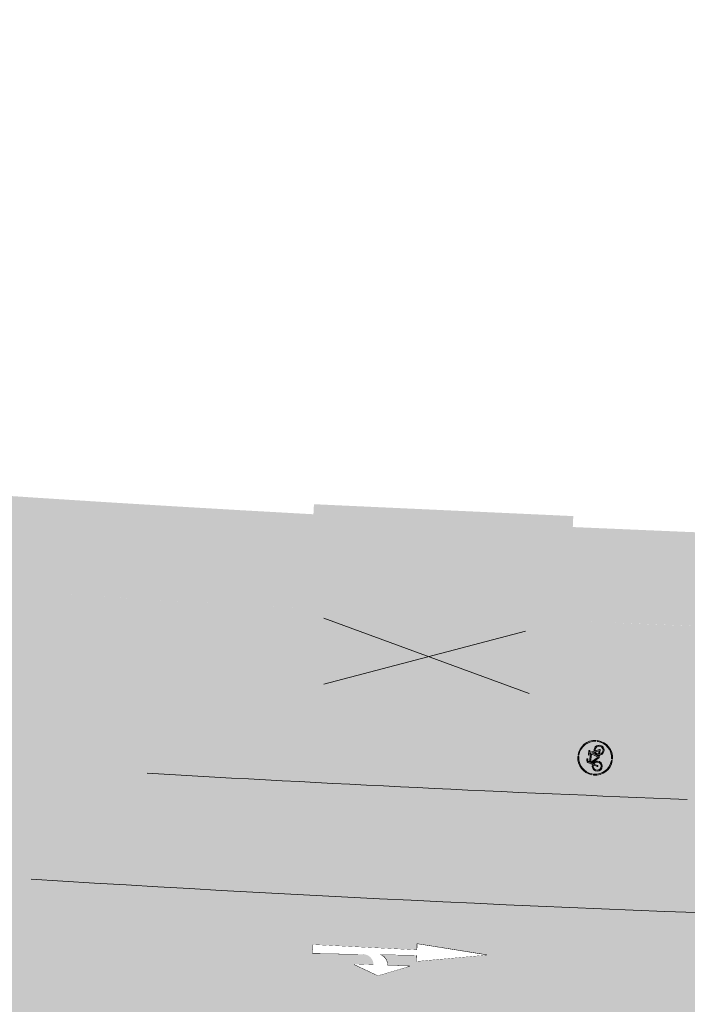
# Model space of a CAD drawing. Header units: metres. Extents: x -862 to 1262, y -354 to 644.
# Tile 240 of 256: x -271 to -252, y 397 to 425. Entities that reach past the tile are written whole.
import ezdxf

# ---------------------------------------------------------------- set-up
doc = ezdxf.new("R2010")
doc.units = ezdxf.units.M
doc.header["$LTSCALE"] = 0.5
doc.set_wipeout_variables(frame=1)
doc.layers.add('BPR_Verkehr_220520', color=7, linetype='Continuous')

# ---------------------------------------------------------------- blocks, each defined once
blk = doc.blocks.new('Piktogramm Rad-2')
at = {"color": 255, "linetype": 'Continuous', "lineweight": 9, "transparency": 33554687}
for p, q in [((-0.0213675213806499, 0.4995432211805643), (-0.0213675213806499, 0.4745191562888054)), ((0.02136752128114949, 0.4995432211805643), (0.0213675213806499, 0.4745191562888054)), ((-0.4737400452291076, 0.03457411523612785), (-0.498803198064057, 0.03457411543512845)), ((-0.2443716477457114, -0.08279264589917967), (-0.2107497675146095, 0.02663812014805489)), ((-0.1831754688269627, 0.01816635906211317), (-0.2167977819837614, -0.0912646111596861)), ((-0.1606194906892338, 0.1897972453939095), (-0.2022241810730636, 0.05438641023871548)), ((-0.1746500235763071, 0.04591437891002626), (-0.1632657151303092, 0.08296783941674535)), ((-0.1632657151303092, 0.08296783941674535), (0.007644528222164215, -0.1058355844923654)), ((0.1023603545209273, 0.1156024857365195), (-0.1534055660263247, 0.1150588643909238)), ((-0.1534055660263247, 0.1150588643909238), (0.02764160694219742, -0.0849429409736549)), ((-0.1445370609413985, 0.1439239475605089), (-0.1330454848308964, 0.1813252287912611)), ((0.1131161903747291, 0.1444715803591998), (-0.1445370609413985, 0.1439239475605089)), ((-0.05818269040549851, 0.2306461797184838), (-0.1055940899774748, 0.2305454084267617)), ((-0.105532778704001, 0.2016993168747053), (-0.05812137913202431, 0.2018000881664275)), ((-0.05812137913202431, 0.2018000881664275), (-0.05818269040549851, 0.2306461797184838)), ((0.02764160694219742, -0.0849429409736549), (0.1023603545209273, 0.1156024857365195)), ((0.1295883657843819, 0.1060603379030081), (0.05787613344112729, -0.0864155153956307)), ((0.0628242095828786, 0.1878326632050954), (0.1238721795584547, 0.1733406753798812)), ((0.1870703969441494, 0.2023212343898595), (0.06447450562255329, 0.2020606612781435)), ((0.1238721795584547, 0.1733406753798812), (0.1131161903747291, 0.1444715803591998)), ((0.1595897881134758, 0.03929143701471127), (0.1295883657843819, 0.1060603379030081)), ((0.1439239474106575, 0.1445370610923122), (0.1546797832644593, 0.173406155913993)), ((0.1859595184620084, 0.050985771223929), (0.1439239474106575, 0.1445370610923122)), ((0.1546797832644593, 0.173406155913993), (0.1871317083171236, 0.1734751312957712)), ((0.2159232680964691, -0.08607959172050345), (0.1714800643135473, 0.01282925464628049)), ((0.1871317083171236, 0.1734751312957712), (0.1870703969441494, 0.2023212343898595)), ((0.1978644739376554, 0.02449102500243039), (0.2513508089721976, -0.09454406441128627)), ((0.4988031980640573, 0.03457411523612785), (0.4737400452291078, 0.03457411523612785)), ((-0.4749298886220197, -0.008160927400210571), (-0.499933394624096, -0.008160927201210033)), ((0.02909134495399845, -0.1153229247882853), (0.0896974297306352, -0.1151941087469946)), ((0.05787613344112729, -0.0864155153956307), (0.08672207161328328, -0.08635420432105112)), ((0.1155683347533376, -0.08629289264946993), (0.2159232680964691, -0.08607959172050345)), ((0.2382255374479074, -0.1148784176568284), (0.1192936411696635, -0.1151312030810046)), ((0.499933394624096, -0.008160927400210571), (0.4749298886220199, -0.008160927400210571)), ((-0.0213675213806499, -0.4745191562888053), (-0.02136752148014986, -0.4995432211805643)), ((0.0213675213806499, -0.4745191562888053), (0.0213675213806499, -0.4995432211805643))]:
    blk.add_line(p, q, dxfattribs=at)
at = {"color": 255, "linetype": 'Continuous', "lineweight": 9, "transparency": 33554687, "flags": 128}
for points in [[(-0.02136752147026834, 0.4995432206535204, 0.3817911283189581), (-0.4988031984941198, 0.03457411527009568)], [(-0.02136752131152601, 0.4745191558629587, 0.3801020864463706), (-0.4737400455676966, 0.03457411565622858)], [(0.4988031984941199, 0.03457411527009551, 0.3817911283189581), (0.02136752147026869, 0.4995432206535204)], [(0.4737400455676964, 0.03457411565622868, 0.3801020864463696), (0.02136752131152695, 0.4745191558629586)], [(-0.202224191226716, 0.05438640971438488, 19.9497864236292), (-0.174650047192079, 0.04591438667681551)], [(-0.2107497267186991, 0.02663840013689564, 15.93711668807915), (-0.1831754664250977, 0.01816634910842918)], [(-0.1055940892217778, 0.2305454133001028, 0.3287776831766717), (-0.1606194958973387, 0.1897972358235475)], [(-0.1055327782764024, 0.2016993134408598, 0.3287776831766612), (-0.1330454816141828, 0.181325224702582)], [(0.06447450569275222, 0.2020606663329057, 0.8888106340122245), (0.06282420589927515, 0.1878326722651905)], [(0.159589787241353, 0.03929142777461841, 0.2701316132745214), (0.0867220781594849, -0.08635420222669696)], [(0.08969743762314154, -0.1151941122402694, 2.622796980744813), (0.1859595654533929, 0.05098578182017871)], [(0.1714800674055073, 0.01282924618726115, 0.2637245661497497), (0.1155681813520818, -0.08629289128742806)], [(0.1192934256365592, -0.1151311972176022, 2.477109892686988), (0.197864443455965, 0.02449101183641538)], [(-0.4999333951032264, -0.008160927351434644, 0.3970161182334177), (-0.02136752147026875, -0.4995432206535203)], [(-0.4749298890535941, -0.008160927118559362, 0.3961161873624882), (-0.02136752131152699, -0.4745191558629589)], [(-0.2443716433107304, -0.08279264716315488, 0.999999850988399), (-0.2167977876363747, -0.09126461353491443)], [(0.007644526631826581, -0.1058355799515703, 0.2124175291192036), (0.02909134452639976, -0.1153229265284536)], [(0.02136752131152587, -0.4745191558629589, 0.3961161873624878), (0.474929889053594, -0.008160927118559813)], [(0.02136752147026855, -0.4995432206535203, 0.3970161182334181), (0.4999333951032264, -0.008160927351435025)], [(0.2382255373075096, -0.114878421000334, 0.5433747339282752), (0.2513508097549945, -0.09454406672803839)]]:
    blk.add_lwpolyline(points, format="xyb", dxfattribs=at)
blk = doc.blocks.new('PIKTO_RD+-2')
at = {"color": 3, "true_color": 0x00ff00, "transparency": 33554687}
blk.add_blockref('Piktogramm Rad-2', (0, 0), dxfattribs=at)
blk = doc.blocks.new('ab_Gerarech-2')
at = {"color": 255, "linetype": 'Continuous', "lineweight": 9, "transparency": 33554687}
for p, q in [((2.200000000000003, 0.4000000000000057), (3.099999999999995, 0.7000000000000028)), ((3.099999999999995, 0.7000000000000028), (3.799999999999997, 0.4000000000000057)), ((2.839999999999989, 0.4000000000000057), (2.200000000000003, 0.4000000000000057)), ((3.799999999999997, 0.4000000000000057), (3.239999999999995, 0.4000000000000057)), ((0, 0), (2, 0.25)), ((0, 0), (2, -0.25)), ((2, 0.25), (2, 0.07500000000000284)), ((2, 0.07500000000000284), (3.099999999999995, 0.09333333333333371)), ((3.524388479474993, 0.1004064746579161), (5, 0.125)), ((5, 0.125), (5, -0.125)), ((2, -0.07499999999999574), (2, -0.25)), ((2, -0.07499999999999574), (5, -0.125))]:
    blk.add_line(p, q, dxfattribs=at)
blk.add_wipeout([(3.0999999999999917, 0.09333333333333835), (3.093187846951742, 0.09432611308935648), (3.0864002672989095, 0.09547493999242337), (3.079640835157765, 0.09677920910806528), (3.0729131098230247, 0.09823823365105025), (3.0662206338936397, 0.09985124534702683), (3.0595669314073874, 0.10161739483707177), (3.052955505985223, 0.1035357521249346), (3.046389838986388, 0.1056053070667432), (3.0398733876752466, 0.10782496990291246), (3.0334095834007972, 0.11019357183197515), (3.027001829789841, 0.11270986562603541), (3.0206535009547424, 0.11537252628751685), (3.0143679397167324, 0.11818015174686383), (3.008148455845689, 0.12113126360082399), (3.001998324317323, 0.12422430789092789), (2.99592078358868, 0.12745765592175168), (2.989919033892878, 0.1308296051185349), (2.9839962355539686, 0.13433837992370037), (2.9781555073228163, 0.13798213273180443), (2.972399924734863, 0.14175894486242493), (2.9667325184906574, 0.14566682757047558), (2.961156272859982, 0.14970372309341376), (2.9556741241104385, 0.15386750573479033), (2.950288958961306, 0.15815598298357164), (2.945003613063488, 0.16256689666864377), (2.939820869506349, 0.16709792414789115), (2.934743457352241, 0.17174667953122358), (2.929774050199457, 0.17651071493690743), (2.9249152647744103, 0.18138752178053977), (2.9201696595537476, 0.18637453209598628), (2.915539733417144, 0.19146911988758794), (2.911027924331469, 0.19666860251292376), (2.9066366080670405, 0.20197024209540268), (2.902368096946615, 0.20737124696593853), (2.8982246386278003, 0.21286877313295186), (2.89420841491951, 0.21845992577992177), (2.8903215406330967, 0.2241417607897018), (2.886566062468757, 0.2299112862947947), (2.882943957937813, 0.2357654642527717), (2.879457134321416, 0.24170121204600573), (2.8761074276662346, 0.24771540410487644), (2.8728966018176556, 0.2538048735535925), (2.8698263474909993, 0.2599664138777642), (2.866898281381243, 0.26619678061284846), (2.8641139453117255, 0.2724926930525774), (2.8614748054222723, 0.27885083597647), (2.858982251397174, 0.2852678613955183), (2.856637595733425, 0.2917403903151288), (2.854442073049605, 0.2982650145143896), (2.852396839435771, 0.3048382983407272), (2.8505029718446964, 0.31145678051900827), (2.848761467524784, 0.3181169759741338), (2.8471732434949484, 0.32481537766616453), (2.8457391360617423, 0.3315484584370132), (2.8444599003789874, 0.3383126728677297), (2.8433362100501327, 0.34510445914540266), (2.8423686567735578, 0.3519202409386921), (2.841557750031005, 0.35875642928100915), (2.8409039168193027, 0.3656094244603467), (2.840407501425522, 0.37247561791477), (2.8400687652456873, 0.3793513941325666), (2.8398878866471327, 0.3862331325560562), (2.839864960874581, 0.3931172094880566), (2.8399999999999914, 0.40000000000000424), (3.1398550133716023, 0.39067417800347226)], dxfattribs=at)
blk.add_arc((3.139855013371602, 0.3906741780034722), 0.2999999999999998, 178.2186122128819, 262.3656832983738, dxfattribs=at)
at = {"color": 255, "linetype": 'Continuous', "lineweight": 5, "transparency": 33554687}
blk.add_wipeout([(0, 0), (2, -0.25), (2, -0.07499999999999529), (5, -0.125), (5, 0.125), (3.5655865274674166, 0.10109310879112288), (3.5036004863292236, 0.10221639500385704), (3.4431689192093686, 0.11605679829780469), (3.386872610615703, 0.14202325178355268), (3.337115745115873, 0.17900683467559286), (3.2960232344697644, 0.22542812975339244), (3.265349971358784, 0.2793046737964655), (3.246405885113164, 0.33833562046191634), (3.239999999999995, 0.4000000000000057), (3.7999999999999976, 0.4000000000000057), (3.099999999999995, 0.7000000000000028), (2.200000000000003, 0.4000000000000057), (2.839999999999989, 0.4000000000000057), (2.8433362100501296, 0.34510445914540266), (2.856637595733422, 0.29174039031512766), (2.879457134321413, 0.24170121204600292), (2.9110279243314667, 0.1966686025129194), (2.9502889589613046, 0.1581559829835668), (2.99592078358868, 0.12745765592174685), (3.0463898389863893, 0.10560530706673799), (3.099999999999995, 0.09333333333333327), (2, 0.07500000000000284), (2, 0.25)], dxfattribs=at)

msp = doc.modelspace()

# ---------------------------------------------------------------- hatches: boundary and pattern name
at = {"layer": 'BPR_Verkehr_220520', "linetype": 'Continuous', "lineweight": 0, "true_color": 0xece5cf, "transparency": 33554687}
h = msp.add_hatch(color=254, dxfattribs=at)
h.paths.add_polyline_path([(100.9420818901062, 453.5207706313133), (-18.49337688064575, 432.8012886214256), (-18.49351623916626, 432.801264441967), (-22.1258922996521, 432.1710820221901), (-25.75826929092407, 431.5409050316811), (-29.39064723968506, 430.910733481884), (-33.02302611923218, 430.2805673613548), (-36.65540594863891, 429.6504066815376), (-40.28778672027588, 429.020251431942), (-43.92016843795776, 428.3901016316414), (-47.55255109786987, 427.7599572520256), (-47.55282653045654, 427.7599094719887), (-48.41418775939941, 427.610482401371), (-49.27554906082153, 427.4610557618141), (-50.1369104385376, 427.311629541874), (-50.99827188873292, 427.1622037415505), (-51.85963340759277, 427.0127783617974), (-52.72099501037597, 426.8633534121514), (-53.58235667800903, 426.713928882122), (-54.44371686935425, 426.5644958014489), (-54.44386178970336, 426.5644706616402), (-57.55042835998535, 426.0255581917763), (-60.65699562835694, 425.4866497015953), (-63.76356357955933, 424.9477451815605), (-66.87013221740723, 424.4088446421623), (-69.97670154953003, 423.8699480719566), (-73.08327157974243, 423.3310554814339), (-76.18984228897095, 422.7921668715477), (-79.29641368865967, 422.2532822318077), (-79.29638306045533, 422.253287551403), (-79.66606871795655, 422.1892435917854), (-80.03578158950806, 422.1253568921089), (-80.40552193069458, 422.0616294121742), (-80.77528968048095, 421.998061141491), (-81.14508477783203, 421.9346521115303), (-81.51490713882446, 421.8714023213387), (-81.8847566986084, 421.8083117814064), (-82.25463339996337, 421.7453805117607), (-83.11655651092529, 421.5993684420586), (-83.97862556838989, 421.4542205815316), (-84.8408398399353, 421.3099378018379), (-85.70319845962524, 421.1665202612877), (-86.56570053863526, 421.0239681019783), (-87.42834523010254, 420.8822814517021), (-88.29113166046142, 420.7414604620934), (-89.15405895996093, 420.6015052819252), (-92.76842073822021, 420.024950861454), (-96.38517247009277, 419.4635837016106), (-100.0042503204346, 418.9174137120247), (-103.6255904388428, 418.386450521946), (-107.2491289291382, 417.870703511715), (-110.8748018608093, 417.3701817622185), (-114.5025452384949, 416.8848941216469), (-118.1322950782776, 416.4148491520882), (-118.8763359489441, 416.3204110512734), (-119.6204578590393, 416.2266136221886), (-120.3646602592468, 416.1334569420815), (-121.1089425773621, 416.0409410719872), (-121.8533042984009, 415.9490660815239), (-122.5977448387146, 415.8578320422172), (-123.3422636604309, 415.7672390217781), (-124.0868597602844, 415.6772833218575), (-125.9147653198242, 415.4592147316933), (-127.7431276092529, 415.2450084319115), (-129.571938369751, 415.0346653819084), (-131.4011894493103, 414.8281865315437), (-133.23087266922, 414.6255728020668), (-135.0609798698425, 414.4268250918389), (-136.8915028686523, 414.2319442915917), (-138.7224333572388, 414.0409312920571), (-140.2280051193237, 413.8868992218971), (-141.7338639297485, 413.7356977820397), (-143.2400043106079, 413.587327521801), (-144.7464209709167, 413.441788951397), (-146.2531085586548, 413.2990826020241), (-147.7600617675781, 413.1592089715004), (-149.2672752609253, 413.0221685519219), (-150.7747435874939, 412.8879618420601), (-151.2746946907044, 412.8440835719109), (-151.7746729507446, 412.8005159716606), (-152.2746782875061, 412.7572601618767), (-152.7747105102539, 412.7143161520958), (-153.2747693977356, 412.6716839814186), (-153.7748547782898, 412.6293636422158), (-154.274966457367, 412.5873551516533), (-154.7751042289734, 412.5456585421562), (-155.6850390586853, 412.4706018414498), (-156.5950585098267, 412.3965771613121), (-157.5051613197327, 412.3235846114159), (-158.4153463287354, 412.2516242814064), (-159.3256123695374, 412.1806962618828), (-160.2359582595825, 412.1108006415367), (-161.1463828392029, 412.0419375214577), (-162.0568850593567, 411.9741069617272), (-162.9288021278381, 411.9101242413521), (-163.8007881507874, 411.8470882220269), (-164.6728421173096, 411.7849992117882), (-165.5449629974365, 411.7238572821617), (-166.4171497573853, 411.6636625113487), (-167.2894013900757, 411.6044149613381), (-168.1617168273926, 411.5461147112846), (-169.0340950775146, 411.48876182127), (-175.1633663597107, 411.1126173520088), (-181.2953285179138, 410.7832374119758), (-187.4296247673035, 410.5006411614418), (-193.5658981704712, 410.2648450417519), (-199.7037916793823, 410.0758627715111), (-205.8429481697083, 409.9337053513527), (-211.9830104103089, 409.8383810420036), (-218.1236210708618, 409.7898765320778), (-218.343997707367, 409.7890070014), (-218.5643743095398, 409.7881978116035), (-218.7847511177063, 409.7874489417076), (-219.0051281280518, 409.7867604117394), (-219.2255053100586, 409.7861321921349), (-219.4458826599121, 409.7855643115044), (-219.6662601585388, 409.7850567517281), (-219.8866381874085, 409.784609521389), (-220.5406026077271, 409.7836547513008), (-221.1945674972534, 409.7832656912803), (-221.8485324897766, 409.7834423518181), (-222.5024970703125, 409.7841847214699), (-223.1564607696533, 409.7854928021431), (-223.8104230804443, 409.7873666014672), (-224.4643835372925, 409.7898061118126), (-225.1183416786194, 409.7928113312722), (-228.9075975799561, 409.82136272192), (-232.6966627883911, 409.8689049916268), (-236.4854421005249, 409.9354393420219), (-240.273840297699, 410.0209641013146), (-244.061762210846, 410.1254771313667), (-247.8491126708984, 410.2489758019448), (-251.6357965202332, 410.3914570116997), (-255.4217185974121, 410.5529171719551), (-256.2950095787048, 410.5928597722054), (-257.1682540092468, 410.6338122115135), (-258.0414505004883, 410.6757744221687), (-258.9145978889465, 410.7187463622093), (-259.7876949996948, 410.7627279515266), (-260.6607406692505, 410.8077191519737), (-261.533733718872, 410.8537199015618), (-262.406672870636, 410.9007301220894), (-264.3910762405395, 411.0113622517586), (-266.3751818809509, 411.1272112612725), (-268.3589760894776, 411.2482763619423), (-270.3424451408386, 411.374556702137), (-272.3255753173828, 411.5060514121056), (-274.3083529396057, 411.6427595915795), (-276.2907642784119, 411.7846802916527), (-278.2727957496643, 411.9318109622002), (-279.8211113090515, 412.5346090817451), (-285.7571113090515, 416.0956090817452), (-286.7181113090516, 422.9516090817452), (-285.3815351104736, 427.3703539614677), (-291.5062642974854, 428.8212963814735), (-291.5061966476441, 428.8212799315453), (-291.6527099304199, 428.2187392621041), (-291.9390557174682, 426.7417666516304), (-292.0854100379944, 425.2444282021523), (-292.0904788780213, 423.739962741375), (-291.9542174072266, 422.2416721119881), (-291.6778304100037, 420.7628035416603), (-291.2637615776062, 419.3164325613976), (-290.7156719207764, 417.9153473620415), (-290.0384074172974, 416.571935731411), (-289.844257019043, 416.2375664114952), (-289.6420836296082, 415.9079861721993), (-289.4320053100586, 415.5833874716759), (-289.2141447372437, 415.2639598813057), (-288.98862915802, 414.9498899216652), (-288.7555902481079, 414.6413610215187), (-288.5151641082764, 414.3385533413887), (-288.2674924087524, 414.0416426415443), (-288.2340510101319, 414.0026508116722), (-288.2004846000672, 413.9637665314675), (-288.1667935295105, 413.9249902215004), (-288.1329781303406, 413.8863222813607), (-288.0990387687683, 413.8477631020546), (-288.0649757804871, 413.8093130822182), (-288.0307895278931, 413.7709726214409), (-287.9964805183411, 413.7327419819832), (-288.0052841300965, 413.7256521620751), (-287.9090490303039, 413.6047955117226), (-287.8141534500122, 413.4828842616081), (-287.7206089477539, 413.3599332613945), (-287.6284268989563, 413.2359574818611), (-287.5376185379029, 413.1109720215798), (-287.4481949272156, 412.9849920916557), (-287.3601669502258, 412.8580330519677), (-287.2735448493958, 412.7301106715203), (-286.3135642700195, 411.4584714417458), (-285.215317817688, 410.3041393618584), (-283.9930246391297, 409.2820693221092), (-282.6625161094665, 408.4054993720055), (-281.2410252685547, 407.6857830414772), (-279.7469635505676, 407.1322422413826), (-278.1996823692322, 406.752046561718), (-276.6192224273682, 406.5501203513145), (-276.3361240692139, 406.5302812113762), (-276.053018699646, 406.5105421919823), (-275.7699063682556, 406.4909033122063), (-275.486787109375, 406.4713645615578), (-275.2036609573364, 406.4519259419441), (-274.9205279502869, 406.4325874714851), (-274.6373881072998, 406.4133491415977), (-274.3542415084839, 406.394210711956), (-274.2422692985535, 407.0797655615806), (-274.1498231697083, 407.4358508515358), (-273.9937208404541, 407.7689798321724), (-273.7792417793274, 408.0678804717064), (-273.5136430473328, 408.3224392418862), (-273.2059113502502, 408.5240429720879), (-272.8664590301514, 408.6658702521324), (-272.5067716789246, 408.7431222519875), (-272.1390195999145, 408.7531851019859), (-271.1266957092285, 408.6881924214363), (-270.1142902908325, 408.6244834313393), (-269.1018048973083, 408.5620582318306), (-268.0892411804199, 408.5009169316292), (-267.076600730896, 408.4410596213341), (-266.0638852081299, 408.3824863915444), (-265.0510962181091, 408.3251973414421), (-264.0382353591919, 408.2691925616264), (-262.7913978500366, 408.2020185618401), (-261.5444569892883, 408.1367910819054), (-260.2974158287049, 408.0735102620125), (-259.0502773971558, 408.0121762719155), (-257.8030447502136, 407.952789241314), (-256.5557208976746, 407.8953493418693), (-255.3083088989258, 407.8398566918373), (-254.0608120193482, 407.7863061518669), (-250.6372017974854, 407.6493727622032), (-247.2130364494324, 407.5271036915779), (-243.7883788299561, 407.4195011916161), (-240.363291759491, 407.3265672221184), (-236.9378380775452, 407.2483034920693), (-233.5120806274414, 407.1847114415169), (-230.0860822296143, 407.1357922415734), (-226.6599057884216, 407.1015467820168), (-224.7546390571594, 407.0888549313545), (-222.8493475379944, 407.0806968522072), (-220.9440419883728, 407.0770768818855), (-219.0387332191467, 407.0779950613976), (-217.1334320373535, 407.0834513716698), (-215.2281492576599, 407.0934457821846), (-213.3228956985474, 407.1079782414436), (-211.4176821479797, 407.1270486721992), (-206.9301035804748, 407.1898998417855), (-202.4429482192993, 407.277925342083), (-197.9563572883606, 407.3911224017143), (-193.470471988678, 407.5294874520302), (-188.9854335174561, 407.6930161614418), (-184.5013830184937, 407.8817033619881), (-180.0184616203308, 408.0955431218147), (-175.5368103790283, 408.3345287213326), (-174.6959996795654, 408.3821771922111), (-173.8552394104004, 408.4307075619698), (-173.014530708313, 408.4801231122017), (-172.1738745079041, 408.5304237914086), (-171.3332717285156, 408.5816095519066), (-170.4927233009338, 408.6336803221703), (-169.6522301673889, 408.6866360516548), (-168.811793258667, 408.7404766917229), (-167.9399512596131, 408.7972681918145), (-167.068171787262, 408.8550118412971), (-166.1964559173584, 408.9137075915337), (-165.3248046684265, 408.9733553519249), (-164.4532190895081, 409.0339550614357), (-163.5817001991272, 409.0955066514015), (-162.7102490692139, 409.1580100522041), (-161.838866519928, 409.2214624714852), (-161.6415941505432, 406.7307537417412), (-161.5289015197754, 406.7386723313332), (-161.4162133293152, 406.7466537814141), (-161.3035296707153, 406.7546989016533), (-161.1908505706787, 406.762807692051), (-161.0781760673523, 406.7709801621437), (-160.9655061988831, 406.7792162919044), (-160.8528410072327, 406.7875161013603), (-160.7401805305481, 406.7958795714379), (-158.9928557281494, 406.9280088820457), (-157.2458236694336, 407.063953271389), (-155.4990926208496, 407.2037121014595), (-153.7526709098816, 407.3472846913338), (-152.006566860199, 407.4946703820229), (-150.2607887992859, 407.6458684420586), (-148.5153450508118, 407.800878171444), (-146.7702438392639, 407.9596988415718), (-146.3425934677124, 407.9991816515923), (-145.914960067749, 408.0388477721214), (-145.4873437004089, 408.0786971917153), (-145.0597444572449, 408.1187299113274), (-144.6321624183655, 408.1589459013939), (-144.2045976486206, 408.199345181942), (-143.777050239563, 408.2399277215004), (-143.349520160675, 408.2806923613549), (-143.5873537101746, 410.7693536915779), (-141.102328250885, 411.0099705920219), (-138.6179113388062, 411.2567909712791), (-136.1341184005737, 411.5098132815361), (-133.6509648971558, 411.769035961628), (-131.1684663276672, 412.0344573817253), (-128.686638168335, 412.3060758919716), (-126.2054958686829, 412.5838898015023), (-123.7250548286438, 412.8678973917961), (-122.9800265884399, 412.954435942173), (-122.2350623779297, 413.0415239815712), (-121.4901637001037, 413.1291707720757), (-120.7453309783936, 413.2173762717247), (-120.000564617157, 413.3061404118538), (-119.2558650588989, 413.3954631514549), (-118.5112327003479, 413.4853444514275), (-117.76666796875, 413.5757842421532), (-114.1209743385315, 414.0268149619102), (-110.476960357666, 414.4912207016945), (-106.8346770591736, 414.9690103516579), (-103.1941736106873, 415.4601774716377), (-99.55549911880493, 415.9647154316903), (-95.91870272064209, 416.4826174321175), (-92.28383348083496, 417.0138764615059), (-88.65094046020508, 417.5584853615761), (-87.78730702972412, 417.6899611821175), (-86.92378899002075, 417.8221913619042), (-86.06038678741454, 417.9551758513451), (-85.19710108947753, 418.0889145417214), (-84.33393255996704, 418.2234073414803), (-83.47088184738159, 418.3586541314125), (-82.60794960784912, 418.4946548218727), (-81.7451361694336, 418.6314093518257), (-79.99962268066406, 418.9104411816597), (-78.25460382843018, 419.1925498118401), (-76.51008638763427, 419.4777427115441), (-74.76607582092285, 419.7660189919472), (-73.02257757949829, 420.0573777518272), (-71.27959708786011, 420.3518180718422), (-69.53713982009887, 420.6493390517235), (-67.7952112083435, 420.9499397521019), (-47.066973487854, 424.5458429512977), (-47.40211130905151, 426.2666090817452), (-45.42511130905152, 426.6166090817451), (-45.11900102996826, 424.883774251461), (-36.10800188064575, 426.4469887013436), (-36.44311130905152, 428.1676090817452), (-34.46611130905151, 428.5176090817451), (-34.16002684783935, 426.7849204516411), (-25.00227674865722, 428.3735930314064), (-25.34311130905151, 430.1236090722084), (-23.36611130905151, 430.4736090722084), (-23.05481819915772, 428.7114351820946), (-14.31315475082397, 430.227925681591), (-14.63211130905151, 431.8656090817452), (-12.65511130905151, 432.2156090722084), (-12.36372256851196, 430.5661102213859), (69.11705868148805, 444.70127242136), (69.61051066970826, 441.7979485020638), (71.31224782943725, 441.9498589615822), (73.01560486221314, 442.0823767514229), (74.7203607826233, 442.1954846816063), (76.42629441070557, 442.28916807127), (78.1331844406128, 442.3634147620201), (79.8408094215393, 442.4182151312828), (81.54894781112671, 442.4535620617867), (83.25737796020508, 442.4694578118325), (84.72425880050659, 442.5421576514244), (86.17829384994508, 442.7490541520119), (87.60723151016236, 443.0884082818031), (88.99903169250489, 443.5573606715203), (90.34196718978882, 444.1519599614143), (91.62472254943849, 444.8671961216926), (92.83648939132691, 445.6970426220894), (93.96705744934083, 446.6345072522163), (94.77728121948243, 447.3208400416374), (95.63402949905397, 447.9481339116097), (96.53300929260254, 448.5132450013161), (97.46971562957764, 449.0133414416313), (98.43945450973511, 449.4459171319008), (99.4373663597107, 449.808804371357), (100.4584504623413, 450.1001846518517), (101.497589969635, 450.3185978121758)])
h.paths.add_polyline_path([(-156.5031113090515, 411.4416090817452), (-156.3351113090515, 409.6836090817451), (-158.3431113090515, 409.5356090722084), (-158.4701113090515, 411.3126090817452)])
h.paths.add_polyline_path([(-133.7491113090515, 413.2286090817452), (-133.5941113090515, 411.8606090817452), (-135.4651113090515, 411.6466090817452), (-135.5891113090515, 413.0236090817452)])
h.paths.add_polyline_path([(-112.4961113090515, 415.8186090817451), (-112.3324892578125, 414.4328101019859), (-113.961240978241, 414.2281855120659), (-114.0751113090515, 415.6126090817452)])
h.paths.add_polyline_path([(-101.5061113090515, 417.3186090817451), (-101.2902874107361, 415.9497259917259), (-102.9391113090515, 415.7226090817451), (-103.1171113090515, 417.0846090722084)])
h.paths.add_polyline_path([(-90.1871113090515, 419.4676090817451), (-89.87581686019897, 417.7054276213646), (-91.82211130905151, 417.3616090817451), (-92.1641113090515, 419.1176090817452)])
h.paths.add_polyline_path([(-78.96911130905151, 421.1486090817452), (-78.65781686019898, 419.3864276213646), (-80.60411130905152, 419.0426090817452), (-80.94611130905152, 420.7986090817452)])
h.paths.add_polyline_path([(-68.21711130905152, 422.8576090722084), (-67.90581686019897, 421.0954276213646), (-69.85211130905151, 420.7516090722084), (-70.19411130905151, 422.5076090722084)])
h.paths.add_polyline_path([(-57.47511130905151, 424.6286090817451), (-57.16381686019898, 422.8664276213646), (-59.11011130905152, 422.5226090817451), (-59.45211130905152, 424.2786090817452)])
h.paths.add_polyline_path([(4.213888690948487, 435.3066090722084), (4.525183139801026, 433.5444276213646), (2.578888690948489, 433.2006090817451), (2.236888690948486, 434.9566090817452)])
h.paths.add_polyline_path([(14.88888869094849, 437.1906090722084), (15.20018313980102, 435.4284276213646), (13.25388869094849, 435.0846090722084), (12.91188869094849, 436.8406090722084)])
h.paths.add_polyline_path([(37.18488869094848, 441.0706090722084), (37.49618313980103, 439.3084276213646), (35.54988869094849, 438.9646090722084), (35.20788869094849, 440.7206090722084)])
h.paths.add_polyline_path([(47.05888869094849, 442.8256090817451), (47.37018313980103, 441.0634276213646), (45.42388869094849, 440.7196090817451), (45.08188869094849, 442.4756090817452)])
h.paths.add_polyline_path([(57.74588869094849, 444.6676090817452), (58.05718313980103, 442.9054276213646), (56.11088869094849, 442.5616090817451), (55.76888869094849, 444.3176090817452)])
h.paths.add_polyline_path([(79.26588869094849, 448.3716090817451), (79.57718313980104, 446.6094276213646), (77.6308886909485, 446.2656090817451), (77.2888886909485, 448.0216090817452)])
h.paths.add_polyline_path([(89.95888869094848, 450.2146090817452), (90.2828886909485, 448.4906090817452), (88.34688869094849, 448.1396090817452), (88.00488869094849, 449.8846090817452)])
at = {"layer": 'BPR_Verkehr_220520', "linetype": 'Continuous', "lineweight": 0, "true_color": 0xe4e6e5, "transparency": 33554687}
h = msp.add_hatch(color=254, dxfattribs=at)
h.paths.add_polyline_path([(101.497589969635, 450.3185978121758), (101.4649008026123, 450.3128896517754), (101.432224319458, 450.3071092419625), (101.3995607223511, 450.3012565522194), (101.3669101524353, 450.2953316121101), (101.3342727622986, 450.2893344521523), (101.3016487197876, 450.2832651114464), (101.269038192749, 450.2771236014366), (101.2364413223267, 450.2709099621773), (100.4122926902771, 450.0886849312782), (99.59969864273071, 449.8603915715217), (98.80123216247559, 449.586752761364), (98.0194214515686, 449.2686349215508), (97.25674201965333, 448.9070453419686), (96.51560879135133, 448.5031289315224), (95.7983684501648, 448.0581646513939), (95.10728967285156, 447.573564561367), (94.95977658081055, 447.4623883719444), (94.81364374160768, 447.3494041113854), (94.66891329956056, 447.2346289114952), (94.52560718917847, 447.1180801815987), (94.38374716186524, 446.9997755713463), (94.24335470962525, 446.8797330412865), (94.10445112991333, 446.7579708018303), (93.96705744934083, 446.6345072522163), (92.83648939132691, 445.6970426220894), (91.62472254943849, 444.8671961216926), (90.34196718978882, 444.1519599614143), (88.99903169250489, 443.5573606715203), (87.60723151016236, 443.0884082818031), (86.17829384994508, 442.7490541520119), (84.72425880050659, 442.5421576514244), (83.25737796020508, 442.4694578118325), (81.54894781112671, 442.4535620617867), (79.8408094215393, 442.4182151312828), (78.1331844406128, 442.3634147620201), (76.42629441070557, 442.28916807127), (74.7203607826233, 442.1954846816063), (73.01560486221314, 442.0823767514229), (71.31224782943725, 441.9498589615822), (69.61051066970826, 441.7979485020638), (68.17312639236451, 441.6543940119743), (66.73719121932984, 441.4970040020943), (65.3028383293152, 441.3257930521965), (63.87020072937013, 441.1407770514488), (62.43941128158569, 440.9419731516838), (61.01060269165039, 440.7293997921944), (59.58390745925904, 440.5030767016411), (58.15945788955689, 440.2630248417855), (-67.36789730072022, 418.4867298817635), (-76.81986531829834, 416.8935256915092), (-86.28663436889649, 415.3907673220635), (-95.7673390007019, 413.9785921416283), (-105.2611124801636, 412.6571292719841), (-114.7670868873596, 411.4264995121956), (-124.2843931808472, 410.2868153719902), (-133.8121612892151, 409.238181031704), (-143.349520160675, 408.2806923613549), (-143.777050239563, 408.2399277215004), (-144.2045976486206, 408.199345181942), (-144.6321624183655, 408.1589459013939), (-145.0597444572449, 408.1187299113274), (-145.4873437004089, 408.0786971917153), (-145.914960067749, 408.0388477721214), (-146.3425934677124, 407.9991816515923), (-146.7702438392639, 407.9596988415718), (-147.0875124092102, 407.9305386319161), (-147.4047930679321, 407.9015043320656), (-147.7220852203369, 407.8725960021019), (-148.0393888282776, 407.8438136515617), (-148.3567038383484, 407.8151572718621), (-148.6740302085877, 407.7866268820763), (-148.9913678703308, 407.758222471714), (-149.3087165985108, 407.7299440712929), (-150.7369034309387, 407.6042522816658), (-152.1653126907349, 407.4811122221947), (-153.5939396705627, 407.3605242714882), (-155.0227798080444, 407.2424888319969), (-156.451828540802, 407.1270062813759), (-157.8810813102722, 407.0140769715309), (-159.3105335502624, 406.9037012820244), (-160.7401805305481, 406.7958795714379), (-160.8528410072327, 406.7875161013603), (-160.9655061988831, 406.7792162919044), (-161.0781760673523, 406.7709801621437), (-161.1908505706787, 406.762807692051), (-161.3035296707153, 406.7546989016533), (-161.4162133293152, 406.7466537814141), (-161.5289015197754, 406.7386723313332), (-161.6415941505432, 406.7307537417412), (-162.5130913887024, 406.6716805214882), (-163.3848383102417, 406.6164141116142), (-164.2568182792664, 406.5649555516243), (-165.1290146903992, 406.5173058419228), (-166.0014108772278, 406.4734658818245), (-166.8739902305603, 406.4334365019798), (-167.7467360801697, 406.3972184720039), (-168.6196318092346, 406.3648124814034), (-168.6517148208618, 406.3636941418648), (-168.6837990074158, 406.36258092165), (-168.7158833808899, 406.3614728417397), (-168.7479679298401, 406.3603699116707), (-168.7800526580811, 406.3592721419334), (-168.8121375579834, 406.3581795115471), (-168.8442226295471, 406.3570920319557), (-168.8763071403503, 406.3560097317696), (-217.9301033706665, 404.7052282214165), (-218.9481815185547, 404.6735651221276), (-219.9664076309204, 404.6470841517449), (-220.9847553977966, 404.6257892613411), (-222.0031984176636, 404.6096810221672), (-223.021710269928, 404.5987598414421), (-224.0402645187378, 404.5930259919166), (-225.0588347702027, 404.5924796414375), (-226.0773945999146, 404.5971207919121), (-226.1550139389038, 404.5976758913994), (-226.2326332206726, 404.5982385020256), (-226.3102524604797, 404.5988086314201), (-226.3878716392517, 404.5993862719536), (-226.4654907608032, 404.5999714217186), (-226.5431098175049, 404.6005640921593), (-226.6207288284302, 404.6011642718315), (-226.6983477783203, 404.6017718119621), (-230.1356349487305, 404.6362118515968), (-233.572743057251, 404.6853753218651), (-237.0096090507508, 404.7492612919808), (-240.4461698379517, 404.8278686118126), (-243.8823623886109, 404.9211958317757), (-247.3181236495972, 405.0292412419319), (-250.7533905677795, 405.1520028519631), (-254.1881012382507, 405.2894517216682), (-255.4350743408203, 405.3430072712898), (-256.6819626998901, 405.3985021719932), (-257.9287632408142, 405.4559362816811), (-259.1754729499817, 405.51530945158), (-260.422088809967, 405.5766215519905), (-261.66860779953, 405.6398724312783), (-262.9150268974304, 405.7050619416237), (-264.1613430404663, 405.7721899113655), (-265.435876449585, 405.8428573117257), (-266.7102964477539, 405.915541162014), (-267.9845991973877, 405.9902523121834), (-269.2587814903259, 406.0669905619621), (-270.5328400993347, 406.1457557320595), (-271.8067717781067, 406.2265476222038), (-273.0805733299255, 406.3093660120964), (-274.3542415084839, 406.394210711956), (-274.6373881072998, 406.4133491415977), (-274.9205279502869, 406.4325874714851), (-275.2036609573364, 406.4519259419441), (-275.486787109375, 406.4713645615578), (-275.7699063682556, 406.4909033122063), (-276.053018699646, 406.5105421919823), (-276.3361240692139, 406.5302812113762), (-276.6192224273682, 406.5501203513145), (-278.1996823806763, 406.752046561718), (-279.7469635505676, 407.1322422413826), (-281.2410252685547, 407.6857830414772), (-282.6625161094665, 408.4054993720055), (-283.9930246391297, 409.2820693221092), (-285.215317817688, 410.3041393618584), (-286.3135642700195, 411.4584714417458), (-287.2735448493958, 412.7301106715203), (-287.3892577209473, 412.9003217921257), (-287.5074601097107, 413.0688136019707), (-287.628126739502, 413.2355494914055), (-287.75123154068, 413.4004934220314), (-287.8767478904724, 413.5636097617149), (-288.0046486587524, 413.7248632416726), (-288.1349062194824, 413.8842190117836), (-288.2674923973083, 414.0416426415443), (-288.515166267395, 414.3385580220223), (-288.7555954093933, 414.6413696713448), (-288.9886371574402, 414.9499026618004), (-289.214155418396, 415.263976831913), (-289.4320184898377, 415.5834087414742), (-289.6420991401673, 415.9080118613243), (-289.8442746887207, 416.2375966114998), (-290.0384270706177, 416.5719705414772), (-295.2087785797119, 409.013688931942), (-294.8059543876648, 408.607136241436), (-294.4475591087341, 408.160924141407), (-294.1374734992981, 407.6798843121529), (-293.879055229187, 407.1692255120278), (-293.6751024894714, 406.6344772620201), (-293.5278237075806, 406.0814299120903), (-293.4388136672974, 405.5160719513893), (-293.4090361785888, 404.9445251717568), (-293.5193396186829, 403.8485845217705), (-293.8458026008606, 402.7965992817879), (-294.3753394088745, 401.8307619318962), (-295.0867116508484, 400.9898097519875), (-295.9513879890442, 400.3074712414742), (-296.9346884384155, 399.811113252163), (-297.9971753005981, 399.5206434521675), (-299.0962348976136, 399.4477118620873), (-297.0085510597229, 389.8553680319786), (-296.6001378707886, 390.1885320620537), (-296.179473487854, 390.5060869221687), (-295.7471541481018, 390.8075825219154), (-295.3037925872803, 391.0925915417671), (-294.8500172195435, 391.3607100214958), (-294.3864711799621, 391.6115579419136), (-293.9138114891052, 391.8447797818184), (-293.4327080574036, 392.0600449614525), (-293.1617370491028, 392.1786116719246), (-292.8933313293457, 392.3028764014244), (-292.627610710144, 392.4327836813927), (-292.3646937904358, 392.5682755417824), (-292.1046979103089, 392.7092915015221), (-291.8477391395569, 392.8557686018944), (-291.5939321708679, 393.0076414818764), (-291.3433888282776, 393.1648401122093), (-291.1041465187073, 393.1440156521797), (-290.8648988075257, 393.1232615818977), (-290.6256450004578, 393.1025778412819), (-290.3863851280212, 393.0819644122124), (-290.1471191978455, 393.0614213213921), (-289.9078472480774, 393.0409485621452), (-289.6685692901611, 393.0205461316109), (-289.4292846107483, 393.0002139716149), (-289.3025060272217, 394.4948467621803), (-288.4599794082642, 394.9400453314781), (-287.5924439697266, 395.3342978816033), (-286.7029769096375, 395.6762059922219), (-285.7947332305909, 395.964556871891), (-284.8709345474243, 396.1983277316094), (-283.9348576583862, 396.3766893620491), (-282.9898228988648, 396.4990091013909), (-282.0391823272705, 396.5648530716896), (-281.8131428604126, 396.5721554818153), (-281.5870228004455, 396.5762640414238), (-281.3608672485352, 396.577176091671), (-281.1347213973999, 396.5748914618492), (-280.9086304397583, 396.5694106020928), (-280.6826395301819, 396.5607346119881), (-280.4567938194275, 396.5488652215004), (-280.2311384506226, 396.5338048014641), (-279.8597676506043, 396.5064667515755), (-279.4883842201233, 396.4792988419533), (-279.1169883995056, 396.4523011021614), (-278.7455802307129, 396.4254735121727), (-278.3741598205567, 396.3988161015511), (-278.002727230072, 396.3723288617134), (-277.6312825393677, 396.3460118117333), (-277.2598259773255, 396.3198649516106), (-275.7415560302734, 396.1900663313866), (-274.2279464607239, 396.0140623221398), (-272.7204031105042, 395.7920163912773), (-271.2203261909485, 395.5241347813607), (-269.729108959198, 395.210666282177), (-268.2481364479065, 394.8519020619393), (-266.7787841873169, 394.4481753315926), (-265.3224169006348, 393.999861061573), (-264.6888254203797, 393.8057434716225), (-264.0491508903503, 393.6327223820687), (-263.4040955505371, 393.48098772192), (-262.7543675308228, 393.3507060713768), (-262.1006801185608, 393.2420204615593), (-261.4437509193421, 393.1550501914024), (-260.784301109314, 393.0898907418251), (-260.1230546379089, 393.0466136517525), (-256.8571011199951, 392.8937162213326), (-253.5905604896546, 392.7539219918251), (-250.3234853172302, 392.6272332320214), (-247.0559282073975, 392.5136519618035), (-243.7879417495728, 392.4131800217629), (-240.5195785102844, 392.3258190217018), (-237.2508911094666, 392.2515703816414), (-233.9819321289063, 392.1904352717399), (-233.5104889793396, 392.1701921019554), (-233.0407548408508, 392.125267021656), (-232.5740209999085, 392.0557835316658), (-232.1115705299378, 391.9619326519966), (-231.654674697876, 391.8439723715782), (-231.2045895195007, 391.7022269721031), (-230.762552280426, 391.5370861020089), (-230.3297769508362, 391.3490062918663), (-229.7594350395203, 391.0580229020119), (-229.2112246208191, 390.727226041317), (-228.6879203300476, 390.3582899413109), (-228.1921707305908, 389.953081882), (-227.7264849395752, 389.5136527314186), (-227.2932199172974, 389.042226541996), (-226.8945685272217, 388.5411893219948), (-226.5325484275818, 388.013076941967), (-226.2112390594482, 387.4647304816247), (-225.929429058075, 386.8950755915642), (-225.6885237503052, 386.3069529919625), (-225.4897244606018, 385.7032954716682), (-225.3340225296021, 385.0871132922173), (-225.2221944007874, 384.4614791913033), (-225.1547977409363, 383.8295130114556), (-225.1321686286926, 383.1943661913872), (-225.1301999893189, 376.5755747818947), (-217.1302895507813, 376.8778947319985), (-217.1317300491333, 381.7209851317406), (-217.1317300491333, 381.7209938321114), (-217.1201522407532, 382.407376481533), (-217.0850253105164, 383.092957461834), (-217.0263906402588, 383.7769290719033), (-216.9443173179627, 384.4584855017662), (-216.8389020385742, 385.1368237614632), (-216.7102689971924, 385.8111447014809), (-216.5585697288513, 386.4806538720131), (-216.3839829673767, 387.1445624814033), (-216.3839806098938, 387.1445708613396), (-216.3837890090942, 387.1452516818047), (-216.3835973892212, 387.1459324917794), (-216.3834057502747, 387.146613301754), (-216.3832140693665, 387.1472941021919), (-216.3830223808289, 387.1479748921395), (-216.382830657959, 387.1486556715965), (-216.3826389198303, 387.1493364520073), (-216.3824471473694, 387.1500172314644), (-216.2662969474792, 387.5328155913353), (-216.1349295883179, 387.910662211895), (-215.9885552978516, 388.2829524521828), (-215.8274083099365, 388.6490905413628), (-215.6517464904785, 389.0084905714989), (-215.4618509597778, 389.3605774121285), (-215.2580255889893, 389.7047876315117), (-215.040597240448, 390.0405708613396), (-214.5478394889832, 390.7077808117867), (-214.0014829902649, 391.331859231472), (-213.4052865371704, 391.9085126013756), (-212.7633518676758, 392.4337736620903), (-212.0800953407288, 392.904028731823), (-211.3602176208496, 393.3160425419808), (-210.6086713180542, 393.6669805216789), (-209.8306269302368, 393.9544283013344), (-209.7352742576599, 393.9826284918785), (-209.6386378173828, 394.0060545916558), (-209.540956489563, 394.0246486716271), (-209.4424717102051, 394.0383647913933), (-209.343426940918, 394.0471690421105), (-209.2440669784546, 394.0510396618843), (-209.1446374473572, 394.0499670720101), (-209.0453841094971, 394.0439539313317), (-199.0402545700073, 393.187723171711), (-198.299617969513, 393.1298791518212), (-197.5582036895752, 393.0830454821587), (-196.8161754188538, 393.0472324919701), (-196.0736969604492, 393.0224480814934), (-195.330932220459, 393.0086977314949), (-194.5880451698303, 393.0059844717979), (-193.8451998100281, 393.0143089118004), (-193.1025601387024, 393.033669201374), (-189.9892278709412, 393.1439404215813), (-186.8763401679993, 393.2661196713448), (-183.7639426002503, 393.4002051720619), (-180.6520806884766, 393.5461949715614), (-177.5407999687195, 393.7040869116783), (-174.4301459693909, 393.8738786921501), (-171.3201641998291, 394.0555678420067), (-168.2108995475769, 394.2491422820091), (-167.1788196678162, 394.3307235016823), (-166.1496042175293, 394.4427946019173), (-165.1241537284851, 394.585257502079), (-164.1033654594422, 394.7579875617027), (-163.08813256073, 394.9608336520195), (-162.0793433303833, 395.1936182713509), (-161.0778804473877, 395.4561377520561), (-160.0846201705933, 395.7481623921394), (-156.1607359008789, 396.9651415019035), (-154.9089214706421, 397.3355439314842), (-153.6478635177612, 397.673138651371), (-152.3784217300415, 397.9776955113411), (-151.1014614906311, 398.2490069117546), (-149.8178532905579, 398.4868878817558), (-148.5284722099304, 398.691176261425), (-147.2341971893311, 398.8617327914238), (-145.9359114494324, 398.9984507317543), (-145.5624986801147, 399.0329182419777), (-145.1890987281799, 399.0675242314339), (-144.8157116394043, 399.1022688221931), (-144.4423374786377, 399.1371519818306), (-144.0689762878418, 399.1721737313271), (-143.6956281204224, 399.2073340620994), (-143.3222930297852, 399.2426329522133), (-142.948971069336, 399.278070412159), (-142.1787480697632, 399.3453194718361), (-141.4075775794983, 399.4006541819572), (-140.6356436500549, 399.4440577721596), (-139.863130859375, 399.4755198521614), (-139.0902239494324, 399.4950329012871), (-138.3171077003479, 399.5025922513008), (-137.5439670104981, 399.4981961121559), (-136.7709867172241, 399.4818455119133), (-119.0317300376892, 401.4215897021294), (-119.0196710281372, 401.5082033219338), (-118.9927059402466, 401.5913912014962), (-118.9516595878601, 401.6686086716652), (-118.8977875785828, 401.7374936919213), (-118.8327378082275, 401.7959391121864), (-118.7585001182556, 401.8421571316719), (-118.6773453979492, 401.8747339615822), (-118.5917561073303, 401.8926731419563), (-111.9752061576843, 402.7062013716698), (-105.3641615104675, 403.5633186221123), (-98.7589093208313, 404.4639876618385), (-92.15973648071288, 405.4081693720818), (-85.56692963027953, 406.3958227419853), (-78.98077513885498, 407.4269048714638), (-72.40155908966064, 408.5013709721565), (-65.82956723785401, 409.6191743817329), (37.55223080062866, 427.5536917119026), (37.6592671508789, 427.5605840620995), (37.76531074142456, 427.544489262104), (37.86548173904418, 427.5061479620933), (37.95517057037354, 427.4473245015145), (38.0302500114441, 427.3707257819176), (38.08726511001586, 427.2798766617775), (38.12359220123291, 427.1789577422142), (38.13755985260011, 427.0726130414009), (50.66002672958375, 428.2293039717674), (50.80676174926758, 428.2725319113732), (50.9541406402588, 428.3135109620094), (51.10212914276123, 428.3522307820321), (51.25069261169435, 428.3886823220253), (51.39979629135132, 428.4228570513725), (51.549405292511, 428.4547469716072), (51.69948460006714, 428.4843446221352), (51.84999909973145, 428.5116430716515), (62.92303178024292, 430.4325759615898), (63.78556348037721, 430.5783234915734), (64.64933711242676, 430.7165204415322), (65.5142865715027, 430.8471562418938), (66.38034567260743, 430.9702208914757), (67.24744815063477, 431.0857049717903), (68.11552765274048, 431.1935996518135), (68.98451774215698, 431.293896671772), (69.85435192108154, 431.386588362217), (70.00800799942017, 431.4014274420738), (70.161818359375, 431.4145713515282), (70.31576428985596, 431.4260185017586), (70.46982707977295, 431.4357675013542), (70.62398800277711, 431.4438171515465), (70.77822830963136, 431.4501664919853), (70.93252925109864, 431.4548147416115), (71.08687206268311, 431.4577613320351), (72.62320923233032, 431.4666665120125), (74.15949901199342, 431.4516704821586), (75.6953695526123, 431.4127747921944), (77.23044906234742, 431.3499888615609), (78.7643659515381, 431.2633278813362), (80.29674893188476, 431.1528128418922), (81.82722705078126, 431.0184704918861), (83.35542985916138, 430.8603333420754), (84.67501095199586, 430.6492267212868), (85.96845225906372, 430.3132656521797), (87.22396855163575, 429.8555112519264), (88.43012015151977, 429.2801343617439), (89.57591717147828, 428.5923775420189), (90.6509196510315, 427.7985073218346), (91.64533266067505, 426.9057570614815), (92.5500955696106, 425.9222611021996), (93.18379796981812, 425.210927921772), (93.86137405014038, 424.5412533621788), (94.58009390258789, 423.9159413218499), (95.3370584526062, 423.3375141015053), (96.12921434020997, 422.8083048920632), (96.95336631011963, 422.3304483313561), (97.80619000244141, 421.9058719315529), (98.68424541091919, 421.5362882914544), (98.84410388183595, 421.4737748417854), (99.00318390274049, 421.4093061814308), (99.16146155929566, 421.3428920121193), (99.31891305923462, 421.2745423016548), (99.47551473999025, 421.2042673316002), (99.63124307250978, 421.1320776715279), (99.7860746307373, 421.0579841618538), (99.93998616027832, 420.981997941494), (102.1545799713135, 428.8040764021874), (101.0528778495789, 429.218867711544), (100.0362636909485, 429.8124121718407), (99.1334889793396, 430.5679234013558), (98.37008565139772, 431.464034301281), (97.767643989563, 432.4754014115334), (97.34320202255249, 433.5734216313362), (97.10876365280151, 434.7270411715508), (97.07095918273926, 435.9036338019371), (97.23085758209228, 437.0699235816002), (97.5839369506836, 438.1929259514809), (98.12021162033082, 439.2408805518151), (98.82451486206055, 440.1841495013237), (99.67692782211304, 440.9960556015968), (100.6533428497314, 441.6536368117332), (101.7261453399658, 442.1382956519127), (102.8649944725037, 442.4363262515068)])
h.paths.add_polyline_path([(-283.9404811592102, 404.2773049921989), (-283.833065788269, 404.2625304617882), (-272.0790310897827, 401.3196542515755), (-271.9476826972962, 401.2734437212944), (-271.8271397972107, 401.2037500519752), (-271.721557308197, 401.1129748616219), (-271.6345743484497, 401.0042469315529), (-271.5691889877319, 400.881313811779), (-271.5276548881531, 400.7484126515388), (-271.5114036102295, 400.6101242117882), (-271.5209952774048, 400.4712149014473), (-271.5561003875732, 400.3364728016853), (-271.6155067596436, 400.2105416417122), (-271.697167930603, 400.0977620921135), (-271.7982692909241, 400.0020213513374), (-271.9153261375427, 399.9266193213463), (-272.0443038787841, 399.8741549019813), (-272.1807570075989, 399.8464363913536), (-272.3199823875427, 399.8444191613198), (-284.3995343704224, 400.7943014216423), (-284.506068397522, 400.8144720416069), (-284.6057494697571, 400.8571337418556), (-284.693889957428, 400.9202811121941), (-284.7663450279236, 401.0009446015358), (-284.8197074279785, 401.0953309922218), (-284.8514677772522, 401.1990017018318), (-284.8601325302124, 401.3070815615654), (-284.8452942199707, 401.4144880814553), (-284.7742528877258, 401.7106572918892), (-284.7094478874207, 402.0082533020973), (-284.6509078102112, 402.30714479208), (-284.5986584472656, 402.6071999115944), (-284.5527229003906, 402.9082862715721), (-284.5131213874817, 403.2102710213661), (-284.4798714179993, 403.5130209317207), (-284.4529876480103, 403.8164024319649), (-284.432880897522, 403.9229485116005), (-284.3902782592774, 404.022654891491), (-284.3271831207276, 404.1108328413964), (-284.2465625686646, 404.1833357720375), (-284.1522078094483, 404.236754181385), (-284.0485559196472, 404.268576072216)])
h.paths.add_polyline_path([(88.25949897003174, 438.709437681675), (88.37103638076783, 438.7028471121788), (88.47832537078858, 438.671652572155), (88.5760083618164, 438.6174117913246), (88.65920742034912, 438.5428333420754), (88.72376792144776, 438.4516414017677), (88.76646595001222, 438.348389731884), (88.78516933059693, 438.2382343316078), (88.7789446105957, 438.1266758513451), (88.71046713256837, 437.6832983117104), (88.65484857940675, 437.238124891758), (88.61213716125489, 436.7915282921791), (88.58236862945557, 436.3438826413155), (88.5655679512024, 435.8955629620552), (88.5617491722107, 435.4469448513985), (88.57091551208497, 434.9984041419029), (88.59305928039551, 434.5503165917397), (88.58772624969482, 434.43896748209), (88.55785482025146, 434.3315674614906), (88.50492985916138, 434.2334552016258), (88.4315821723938, 434.1495077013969), (88.3414577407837, 434.0838978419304), (88.23903650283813, 434.0398869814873), (88.12940964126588, 434.0196628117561), (88.01802646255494, 434.0242303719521), (87.64602234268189, 434.0807808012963), (87.27381317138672, 434.1359652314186), (86.90140391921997, 434.1897829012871), (86.52879962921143, 434.2422330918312), (86.15600530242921, 434.2933151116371), (85.7830259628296, 434.3430282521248), (85.4098666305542, 434.3913718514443), (85.03653231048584, 434.4383452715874), (84.53889414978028, 434.4987956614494), (84.04096635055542, 434.5568119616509), (83.542760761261, 434.6123923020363), (83.04428929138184, 434.6655353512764), (82.54556386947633, 434.7162398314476), (82.04659643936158, 434.7645045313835), (81.54739891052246, 434.8103283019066), (81.04798324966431, 434.8537100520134), (79.8997363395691, 434.9441295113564), (78.75054589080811, 435.021640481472), (77.60055701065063, 435.0862331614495), (76.44991492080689, 435.1378994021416), (75.29876490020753, 435.176632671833), (74.14725231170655, 435.2024280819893), (72.99552257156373, 435.2152823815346), (71.84372106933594, 435.2151988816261), (71.7016756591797, 435.2279499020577), (71.5646120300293, 435.2673586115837), (71.43748628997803, 435.3320001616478), (71.32489519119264, 435.4195371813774), (71.23090993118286, 435.5268044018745), (71.15892893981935, 435.6499231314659), (71.11155499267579, 435.7844415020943), (71.09050107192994, 435.9254954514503), (71.07862366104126, 436.1496147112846), (71.08376114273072, 436.2854533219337), (71.11333335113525, 436.4181334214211), (71.16636883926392, 436.5432963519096), (71.24112535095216, 436.6568304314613), (71.33514707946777, 436.7550059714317), (71.44534534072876, 436.8345978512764), (71.5681000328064, 436.8929914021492), (71.699378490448, 436.9282689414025), (74.51032488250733, 437.4159076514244), (75.33726240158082, 437.5549032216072), (76.16561136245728, 437.6852235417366), (76.99528076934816, 437.8068542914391), (77.82617950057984, 437.9197821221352), (78.6582162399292, 438.0239946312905), (79.49129957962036, 438.1194803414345), (80.32533801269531, 438.2062287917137), (81.16023987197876, 438.2842304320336), (81.50863949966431, 438.3141710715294), (81.8571665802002, 438.342589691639), (82.20581455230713, 438.3694845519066), (82.55457675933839, 438.3948551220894), (82.90344652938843, 438.4187009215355), (83.25241720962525, 438.4410214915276), (83.60148212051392, 438.4618164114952), (83.95063459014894, 438.4810852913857)])
at = {"layer": 'BPR_Verkehr_220520', "linetype": 'Continuous', "lineweight": 0, "true_color": 0xece5cf, "transparency": 33554687}
h = msp.add_hatch(color=254, dxfattribs=at)
edge = h.paths.add_edge_path()
edge.add_line((-262.3923954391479, 411.190320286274), (-262.5508214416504, 408.1892827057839))
edge.add_line((-262.5508214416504, 408.1892827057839), (-262.5508214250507, 408.1892827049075))
edge.add_arc((-220.377218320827, 1207.076876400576), 800.0000000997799, 266.9781373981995, 267.5153846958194)
edge.add_line((-255.0581205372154, 407.828957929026), (-255.0581205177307, 407.8289579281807))
edge.add_line((-255.0581205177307, 407.8289579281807), (-254.9271313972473, 410.8477025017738))
edge.add_line((-254.9271313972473, 410.8477025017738), (-262.3923954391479, 411.190320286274))
at = {"layer": 'BPR_Verkehr_220520', "linetype": 'Continuous', "lineweight": 0, "true_color": 0xb8d2a6, "transparency": 33554687}
h = msp.add_hatch(color=9, dxfattribs=at)
edge = h.paths.add_edge_path()
edge.add_line((-276.2106232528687, 409.0637260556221), (-276.4042415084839, 406.5342107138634))
edge.add_arc((-219.6612066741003, 1219.457683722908), 814.9014326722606, 266.0071620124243, 266.8696350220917)
edge.add_line((-264.1613430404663, 405.7721899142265), (-264.0382353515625, 408.2691925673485))
edge.add_arc((-220.3772190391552, 1207.076864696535), 799.999988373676, 266.290242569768, 266.8714555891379, ccw=False)
edge.add_line((-272.1390195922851, 408.7531851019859), (-276.2106232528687, 409.0637260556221))
at = {"layer": 'BPR_Verkehr_220520', "linetype": 'Continuous', "lineweight": 0, "true_color": 0xd0ced1, "transparency": 33554687}
h = msp.add_hatch(color=254, dxfattribs=at)
edge = h.paths.add_edge_path()
edge.add_line((-254.1881012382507, 405.2894517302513), (-254.0608120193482, 407.78630616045))
edge.add_arc((-220.3772191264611, 1207.076859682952), 799.9999833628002, 266.8714555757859, 267.58687695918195, ccw=False)
edge.add_line((-264.0382353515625, 408.2691925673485), (-264.1613430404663, 405.7721899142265))
edge.add_arc((-220.3772188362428, 1207.076865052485), 802.4999887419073, 266.8724089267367, 267.5853028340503)
at = {"layer": 'BPR_Verkehr_220520', "linetype": 'Continuous', "lineweight": 0, "true_color": 0xb8d2a6, "transparency": 33554687}
h = msp.add_hatch(color=9, dxfattribs=at)
edge = h.paths.add_edge_path()
edge.add_line((-254.0608120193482, 407.78630616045), (-254.1881012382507, 405.2894517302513))
edge.add_line((-254.1881012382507, 405.2894517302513), (-254.1881012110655, 405.2894517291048))
edge.add_arc((-220.3772183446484, 1207.076876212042), 802.4999999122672, 267.5853028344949, 269.5486881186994)
edge.add_line((-226.6983477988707, 404.6017718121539), (-226.6983477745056, 404.6017718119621))
edge.add_line((-226.6983477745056, 404.6017718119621), (-226.6599057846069, 407.1015467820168))
edge.add_arc((-220.3772183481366, 1207.076874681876), 799.9999983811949, 267.58687694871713, 269.55003103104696, ccw=False)

# ---------------------------------------------------------------- linework, layer by layer
at = {"layer": 'BPR_Verkehr_220520', "color": 255, "linetype": 'Continuous', "lineweight": 9, "transparency": 33554687}
for p, q in [((-262.1108751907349, 407.9093406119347, 60), (-256.1986870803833, 405.7330980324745, 60)), ((-262.1108751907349, 406.009340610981, 60), (-256.3064286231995, 407.5286825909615, 60))]:
    msp.add_line(p, q, dxfattribs=at)
at = {"layer": 'BPR_Verkehr_220520', "color": 255, "linetype": 'Continuous', "lineweight": 9, "transparency": 33554687, "elevation": 60, "flags": 128}
for points in [[(-267.1910618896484, 403.4392315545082), (-267.1910618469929, 403.4392315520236, 0.004833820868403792), (-251.6448390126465, 402.6843502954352), (-251.6448389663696, 402.6843502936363)], [(-270.5311770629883, 400.384467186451), (-270.5311770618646, 400.3844671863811, 0.03615612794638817), (-153.7970846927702, 401.573835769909), (-153.797084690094, 401.5738357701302)]]:
    msp.add_lwpolyline(points, format="xyb", dxfattribs=at)

# ---------------------------------------------------------------- block references
at = {"layer": 'BPR_Verkehr_220520', "color": 255, "transparency": 33554687, "rotation": 83.29626853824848}
msp.add_blockref('PIKTO_RD+-2', (-254.2967702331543, 403.8840969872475, 60), dxfattribs=at)

# ---------------------------------------------------------------- next in the draw order: block references
at = {"layer": 'BPR_Verkehr_220520', "color": 255, "transparency": 33554687, "rotation": 178.0284500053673}
msp.add_blockref('ab_Gerarech-2', (-257.427198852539, 398.2017556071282, 60), dxfattribs=at)

doc.saveas('drawing.dxf')
